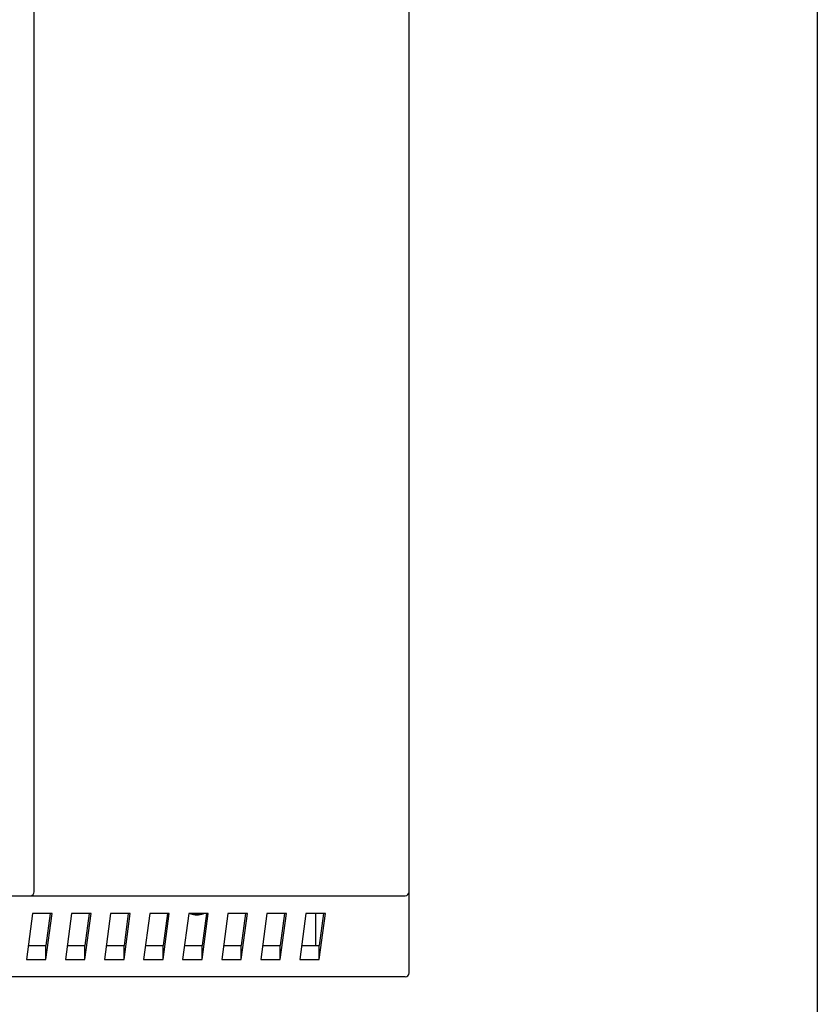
# Model space of a CAD drawing. Header units: millimetres. Extents: x -2787 to 4673, y -54 to 2046.
# Tile 104 of 124: x 2818 to 2920, y 1257 to 1383. Entities that reach past the tile are written whole.
import ezdxf

# ---------------------------------------------------------------- set-up
doc = ezdxf.new("R2010")
doc.units = ezdxf.units.MM
doc.header["$LTSCALE"] = 81.675
doc.layers.get('0').update_dxf_attribs({"linetype": 'CONTINUOUS'})
doc.layers.add('02___PRT_ALL_AXES', color=7, linetype='CONTINUOUS')

msp = doc.modelspace()

# ---------------------------------------------------------------- linework, layer by layer
at = {"color": 3}
for p, q in [((2919.89, 1511.619), (2919.89, 1168.619)), ((2867.64, 1261.119), (2867.64, 1461.119)), ((2819.64, 1271.509), (2819.64, 1450.729)), ((2763.14, 1271.009), (2867.14, 1271.009)), ((2819.43, 1268.718), (2818.642, 1262.827)), ((2821.93, 1268.718), (2819.43, 1268.718)), ((2821.687, 1268.718), (2821.142, 1264.642)), ((2821.142, 1262.827), (2821.93, 1268.718)), ((2824.43, 1268.718), (2823.642, 1262.827)), ((2826.93, 1268.718), (2824.43, 1268.718)), ((2826.687, 1268.718), (2826.142, 1264.642)), ((2826.142, 1262.827), (2826.93, 1268.718)), ((2829.43, 1268.718), (2828.642, 1262.827)), ((2831.93, 1268.718), (2829.43, 1268.718)), ((2831.687, 1268.718), (2831.142, 1264.642)), ((2831.142, 1262.827), (2831.93, 1268.718)), ((2834.43, 1268.718), (2833.642, 1262.827)), ((2836.93, 1268.718), (2834.43, 1268.718)), ((2836.687, 1268.718), (2836.142, 1264.642)), ((2836.142, 1262.827), (2836.93, 1268.718)), ((2839.43, 1268.718), (2838.642, 1262.827)), ((2841.93, 1268.718), (2839.43, 1268.718)), ((2841.687, 1268.718), (2841.142, 1264.642)), ((2841.142, 1262.827), (2841.93, 1268.718)), ((2844.43, 1268.718), (2843.642, 1262.827)), ((2846.93, 1268.718), (2844.43, 1268.718)), ((2846.687, 1268.718), (2846.142, 1264.642)), ((2846.142, 1262.827), (2846.93, 1268.718)), ((2849.43, 1268.718), (2848.642, 1262.827)), ((2851.93, 1268.718), (2849.43, 1268.718)), ((2851.687, 1268.718), (2851.142, 1264.642)), ((2851.142, 1262.827), (2851.93, 1268.718)), ((2854.43, 1268.718), (2853.642, 1262.827)), ((2856.93, 1268.718), (2854.43, 1268.718)), ((2855.64, 1268.718), (2855.64, 1264.642)), ((2856.687, 1268.718), (2856.142, 1264.642)), ((2856.142, 1262.827), (2856.93, 1268.718)), ((2818.885, 1264.642), (2821.142, 1264.642)), ((2821.142, 1262.827), (2821.142, 1264.642)), ((2823.885, 1264.642), (2826.142, 1264.642)), ((2826.142, 1262.827), (2826.142, 1264.642)), ((2828.885, 1264.642), (2831.142, 1264.642)), ((2831.142, 1262.827), (2831.142, 1264.642)), ((2833.885, 1264.642), (2836.142, 1264.642)), ((2836.142, 1262.827), (2836.142, 1264.642)), ((2838.885, 1264.642), (2841.142, 1264.642)), ((2841.142, 1262.827), (2841.142, 1264.642)), ((2843.885, 1264.642), (2846.142, 1264.642)), ((2846.142, 1262.827), (2846.142, 1264.642)), ((2848.885, 1264.642), (2851.142, 1264.642)), ((2851.142, 1262.827), (2851.142, 1264.642)), ((2853.885, 1264.642), (2856.142, 1264.642)), ((2856.142, 1262.827), (2856.142, 1264.642)), ((2818.642, 1262.827), (2821.142, 1262.827)), ((2823.642, 1262.827), (2826.142, 1262.827)), ((2828.642, 1262.827), (2831.142, 1262.827)), ((2833.642, 1262.827), (2836.142, 1262.827)), ((2838.642, 1262.827), (2841.142, 1262.827)), ((2843.642, 1262.827), (2846.142, 1262.827)), ((2848.642, 1262.827), (2851.142, 1262.827)), ((2853.642, 1262.827), (2856.142, 1262.827)), ((2867.14, 1260.619), (2763.14, 1260.619))]:
    msp.add_line(p, q, dxfattribs=at)
for centre in [(2819.14, 1271.509), (2867.14, 1271.509), (2867.14, 1261.119)]:
    msp.add_arc(centre, 0.5, 270, 0, dxfattribs=at)
at = {"layer": '02___PRT_ALL_AXES', "color": 3}
for radius, start, end in [(2.7, 251.83815, 288.16163), (2.65, 255.11736, 284.88264)]:
    msp.add_arc((2840.48, 1271.269), radius, start, end, dxfattribs=at)

doc.saveas('drawing.dxf')
